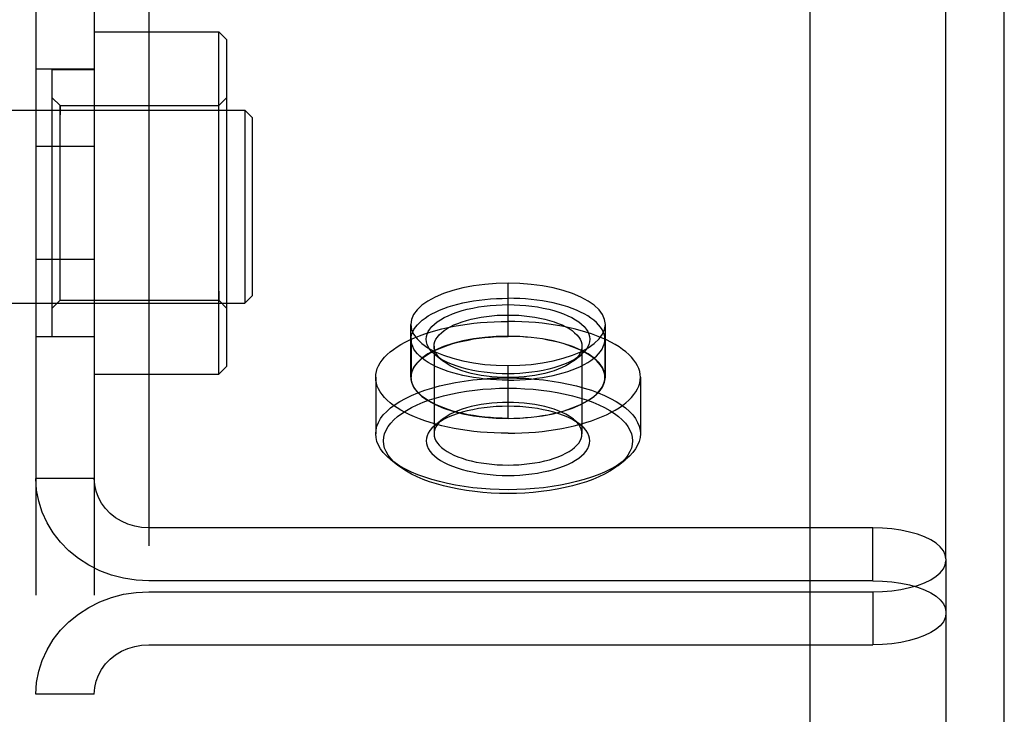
# Model space of a CAD drawing. Header units: inches. Extents: x 0 to 227, y 0 to 147.
# Tile 191 of 247: x 104.395 to 105.66, y 86.828 to 87.72. Entities that reach past the tile are written whole.
import ezdxf

# ---------------------------------------------------------------- set-up
doc = ezdxf.new("R2010")
doc.units = ezdxf.units.IN
doc.header["$LTSCALE"] = 12.466667
doc.header["$MEASUREMENT"] = 0
doc.linetypes.add('HIDDEN', pattern=[0.2, 0.1, -0.1])
doc.layers.get('0').update_dxf_attribs({"linetype": 'CONTINUOUS'})
doc.layers.add('02___PRT_ALL_AXES', color=7, linetype='CONTINUOUS')
doc.layers.add('DEFAULT_2', color=8, linetype='HIDDEN')

msp = doc.modelspace()

# ---------------------------------------------------------------- linework, layer by layer
at = {"color": 3, "linetype": 'Continuous'}
for p, q in [((105.4103, 93.5885), (105.4103, 83.1097)), ((105.6603, 46.5577), (105.6603, 92.7411))]:
    msp.add_line(p, q, dxfattribs=at)
at = {"layer": '02___PRT_ALL_AXES', "color": 8, "linetype": 'HIDDEN'}
for p, q in [((104.4913, 87.657), (104.4163, 87.657)), ((104.4163, 87.657), (104.4163, 87.313)), ((104.4913, 87.657), (104.4913, 87.313)), ((104.4913, 87.5577), (104.4163, 87.5577)), ((104.4913, 87.4123), (104.4163, 87.4123)), ((105.0228, 87.3139), (105.0228, 87.3819)), ((104.8978, 87.2611), (104.8978, 87.329)), ((105.1478, 87.2611), (105.1478, 87.329)), ((104.4913, 87.313), (104.4163, 87.313)), ((105.0228, 87.2082), (105.0228, 87.2762))]:
    msp.add_line(p, q, dxfattribs=at)
for points in [[(105.0228, 87.3819), (105.0076, 87.3815), (104.9929, 87.3803), (104.9785, 87.3784), (104.9647, 87.3758), (104.9518, 87.3725), (104.9399, 87.3686), (104.9292, 87.3641), (104.9199, 87.359), (104.9121, 87.3536), (104.9059, 87.3478), (104.9014, 87.3417), (104.8987, 87.3354), (104.8978, 87.329)], [(105.1478, 87.329), (105.1469, 87.3354), (105.1441, 87.3417), (105.1397, 87.3478), (105.1335, 87.3536), (105.1257, 87.359), (105.1163, 87.3641), (105.1057, 87.3686), (105.0938, 87.3725), (105.0809, 87.3758), (105.0671, 87.3784), (105.0527, 87.3803), (105.038, 87.3815), (105.0228, 87.3819)], [(104.8978, 87.329), (104.8987, 87.3227), (104.9014, 87.3164), (104.9059, 87.3103), (104.9121, 87.3045), (104.9199, 87.299), (104.9292, 87.294), (104.9399, 87.2895), (104.9518, 87.2856), (104.9647, 87.2823), (104.9785, 87.2796), (104.9929, 87.2777), (105.0076, 87.2766), (105.0228, 87.2762)], [(105.0228, 87.2762), (105.038, 87.2766), (105.0527, 87.2777), (105.0671, 87.2796), (105.0809, 87.2823), (105.0938, 87.2856), (105.1057, 87.2895), (105.1163, 87.294), (105.1257, 87.299), (105.1335, 87.3045), (105.1397, 87.3103), (105.1441, 87.3164), (105.1469, 87.3227), (105.1478, 87.329)], [(105.0228, 87.3139), (105.0076, 87.3135), (104.9929, 87.3124), (104.9785, 87.3105), (104.9647, 87.3078), (104.9518, 87.3045), (104.9399, 87.3006), (104.9292, 87.2961), (104.9199, 87.2911), (104.9121, 87.2856), (104.9059, 87.2798), (104.9014, 87.2737), (104.8987, 87.2674), (104.8978, 87.2611)], [(105.1478, 87.2611), (105.1469, 87.2674), (105.1441, 87.2737), (105.1397, 87.2798), (105.1335, 87.2856), (105.1257, 87.2911), (105.1163, 87.2961), (105.1057, 87.3006), (105.0938, 87.3045), (105.0809, 87.3078), (105.0671, 87.3105), (105.0527, 87.3124), (105.038, 87.3135), (105.0228, 87.3139)], [(104.8978, 87.2611), (104.8987, 87.2547), (104.9014, 87.2484), (104.9059, 87.2423), (104.9121, 87.2365), (104.9199, 87.2311), (104.9292, 87.226), (104.9399, 87.2215), (104.9518, 87.2176), (104.9647, 87.2143), (104.9785, 87.2117), (104.9929, 87.2098), (105.0076, 87.2086), (105.0228, 87.2082)], [(105.0228, 87.2082), (105.038, 87.2086), (105.0527, 87.2098), (105.0671, 87.2117), (105.0809, 87.2143), (105.0938, 87.2176), (105.1057, 87.2215), (105.1163, 87.226), (105.1257, 87.2311), (105.1335, 87.2365), (105.1397, 87.2423), (105.1441, 87.2484), (105.1469, 87.2547), (105.1478, 87.2611)]]:
    msp.add_lwpolyline(points, dxfattribs=at)
at = {"layer": 'DEFAULT_2', "color": 8, "linetype": 'HIDDEN'}
for p, q in [((105.5853, 87.0281), (105.5853, 88.3196)), ((104.5613, 88.2912), (104.5613, 85.6942)), ((104.4163, 88.2278), (104.4163, 85.7576)), ((104.4913, 88.2278), (104.4913, 85.7576)), ((104.4913, 87.705), (104.6513, 87.705)), ((104.6513, 87.265), (104.6513, 87.705)), ((104.6613, 87.695), (104.6513, 87.705)), ((104.6613, 87.695), (104.6613, 87.275)), ((104.4373, 87.6565), (104.4913, 87.6565)), ((104.4373, 87.3135), (104.4373, 87.6565)), ((104.4473, 87.61), (104.4373, 87.62)), ((104.6513, 87.61), (104.6613, 87.62)), ((104.2319, 87.6043), (104.6847, 87.6043)), ((104.4473, 87.61), (104.6513, 87.61)), ((104.4473, 87.36), (104.4473, 87.61)), ((104.4473, 87.61), (104.4473, 87.5983)), ((104.6513, 87.5983), (104.6513, 87.61)), ((104.6847, 87.6043), (104.6847, 87.3563)), ((104.6947, 87.5943), (104.6847, 87.6043)), ((104.6947, 87.3663), (104.6947, 87.5943)), ((104.4473, 87.36), (104.4373, 87.35)), ((104.4473, 87.36), (104.4473, 87.3717)), ((104.4473, 87.36), (104.6513, 87.36)), ((104.6513, 87.3717), (104.6513, 87.36)), ((104.6513, 87.36), (104.6613, 87.35)), ((104.6947, 87.3663), (104.6847, 87.3563)), ((104.2319, 87.3563), (104.6847, 87.3563)), ((104.4373, 87.3135), (104.4913, 87.3135)), ((104.8983, 87.31), (104.8983, 87.2611)), ((105.1473, 87.31), (105.1473, 87.2611)), ((104.9278, 87.3009), (104.9278, 87.1886)), ((105.1178, 87.3009), (105.1178, 87.1886)), ((104.9388, 87.2822), (104.9299, 87.2893)), ((105.1068, 87.2822), (105.1157, 87.2893)), ((104.6613, 87.275), (104.6513, 87.265)), ((104.4913, 87.265), (104.6513, 87.265)), ((104.8528, 87.2611), (104.8528, 87.1886)), ((105.1928, 87.2611), (105.1928, 87.1886)), ((104.9388, 87.2073), (104.9299, 87.2002)), ((105.1068, 87.2073), (105.1157, 87.2002)), ((104.8813, 87.148), (104.8724, 87.1551)), ((105.1643, 87.148), (105.1732, 87.1551)), ((104.4913, 87.1311), (104.4163, 87.1311)), ((105.4915, 87.0677), (104.5613, 87.0677)), ((105.4915, 86.9997), (105.4915, 87.0677)), ((105.5853, 87.0281), (105.5853, 85.7338)), ((105.4915, 86.9997), (104.5613, 86.9997)), ((104.5613, 86.9857), (105.4915, 86.9857)), ((105.4915, 86.9857), (105.4915, 86.9177)), ((104.5613, 86.9177), (105.4915, 86.9177)), ((104.4913, 86.8542), (104.4163, 86.8542))]:
    msp.add_line(p, q, dxfattribs=at)
for points in [[(104.8983, 87.31), (104.8985, 87.3132), (104.8992, 87.3163), (104.9003, 87.3195), (104.9019, 87.3226), (104.9039, 87.3257), (104.9064, 87.3287), (104.9093, 87.3316), (104.9126, 87.3345), (104.9162, 87.3372), (104.9203, 87.3399), (104.9248, 87.3425), (104.9296, 87.3449), (104.9348, 87.3472), (104.9402, 87.3494), (104.946, 87.3514), (104.9521, 87.3533), (104.9584, 87.355), (104.9649, 87.3566), (104.9717, 87.358), (104.9786, 87.3592), (104.9858, 87.3602), (104.993, 87.3611), (105.0003, 87.3618), (105.0078, 87.3622), (105.0153, 87.3625), (105.0228, 87.3626)], [(105.1473, 87.31), (105.1471, 87.3132), (105.1464, 87.3163), (105.1452, 87.3195), (105.1437, 87.3226), (105.1417, 87.3257), (105.1392, 87.3287), (105.1363, 87.3316), (105.133, 87.3345), (105.1293, 87.3372), (105.1253, 87.3399), (105.1208, 87.3425), (105.116, 87.3449), (105.1108, 87.3472), (105.1053, 87.3494), (105.0996, 87.3514), (105.0935, 87.3533), (105.0872, 87.355), (105.0806, 87.3566), (105.0739, 87.358), (105.0669, 87.3592), (105.0598, 87.3602), (105.0526, 87.3611), (105.0452, 87.3618), (105.0378, 87.3622), (105.0303, 87.3625), (105.0228, 87.3626)], [(104.9299, 87.2893), (104.9282, 87.2907), (104.9251, 87.2938), (104.9225, 87.2969), (104.9204, 87.3001), (104.919, 87.3034), (104.9181, 87.3067), (104.9178, 87.31), (104.9181, 87.3133), (104.919, 87.3166), (104.9204, 87.3199), (104.9225, 87.3231), (104.9251, 87.3263), (104.9282, 87.3293), (104.9319, 87.3322), (104.9361, 87.3351), (104.9408, 87.3377), (104.9459, 87.3402), (104.9515, 87.3426), (104.9574, 87.3447), (104.9638, 87.3467), (104.9705, 87.3485), (104.9775, 87.35), (104.9848, 87.3514), (104.9922, 87.3525), (104.9998, 87.3533), (105.0075, 87.3539), (105.0151, 87.3543), (105.0228, 87.3544)], [(105.0228, 87.3544), (105.0305, 87.3543), (105.0381, 87.3539), (105.0458, 87.3533), (105.0533, 87.3525), (105.0608, 87.3514), (105.0681, 87.35), (105.0751, 87.3485), (105.0818, 87.3467), (105.0881, 87.3447), (105.0941, 87.3426), (105.0997, 87.3402), (105.1048, 87.3377), (105.1095, 87.3351), (105.1137, 87.3322), (105.1173, 87.3293), (105.1205, 87.3263), (105.1231, 87.3231), (105.1251, 87.3199), (105.1266, 87.3166), (105.1275, 87.3133), (105.1278, 87.31), (105.1275, 87.3067), (105.1266, 87.3034), (105.1251, 87.3001), (105.1231, 87.2969), (105.1205, 87.2938), (105.1173, 87.2907), (105.1157, 87.2893)], [(104.9278, 87.3009), (104.9281, 87.3039), (104.9289, 87.3069), (104.9302, 87.3099), (104.932, 87.3128), (104.9344, 87.3156), (104.9372, 87.3184), (104.9406, 87.3211), (104.9444, 87.3236), (104.9486, 87.326), (104.9532, 87.3283), (104.9583, 87.3304), (104.9637, 87.3324), (104.9694, 87.3342), (104.9755, 87.3358), (104.9818, 87.3372), (104.9884, 87.3384), (104.9951, 87.3394), (105.002, 87.3401), (105.0089, 87.3407), (105.0159, 87.341), (105.0228, 87.3411)], [(105.0228, 87.3411), (105.0297, 87.341), (105.0366, 87.3407), (105.0436, 87.3401), (105.0504, 87.3394), (105.0572, 87.3384), (105.0637, 87.3372), (105.0701, 87.3358), (105.0762, 87.3342), (105.0819, 87.3324), (105.0873, 87.3304), (105.0923, 87.3283), (105.097, 87.326), (105.1012, 87.3236), (105.105, 87.3211), (105.1083, 87.3184), (105.1112, 87.3156), (105.1136, 87.3128), (105.1154, 87.3099), (105.1167, 87.3069), (105.1175, 87.304), (105.1178, 87.3009)], [(104.8528, 87.2611), (104.853, 87.2648), (104.8537, 87.2686), (104.8549, 87.2723), (104.8565, 87.276), (104.8586, 87.2797), (104.8611, 87.2833), (104.8641, 87.2868), (104.8675, 87.2903), (104.8713, 87.2937), (104.8756, 87.297), (104.8802, 87.3002), (104.8853, 87.3033), (104.8907, 87.3063), (104.8965, 87.3091), (104.9026, 87.3119), (104.909, 87.3145), (104.9158, 87.3169), (104.9229, 87.3192), (104.9302, 87.3213), (104.9378, 87.3233), (104.9456, 87.3251), (104.9536, 87.3267), (104.9619, 87.3281), (104.9703, 87.3294), (104.9788, 87.3305), (104.9874, 87.3313), (104.9962, 87.332), (105.005, 87.3325), (105.0139, 87.3328), (105.0228, 87.3329)], [(105.1928, 87.2611), (105.1926, 87.2648), (105.1919, 87.2686), (105.1907, 87.2723), (105.1891, 87.276), (105.187, 87.2797), (105.1845, 87.2833), (105.1815, 87.2868), (105.1781, 87.2903), (105.1743, 87.2937), (105.17, 87.297), (105.1654, 87.3002), (105.1603, 87.3033), (105.1549, 87.3063), (105.1491, 87.3091), (105.143, 87.3119), (105.1365, 87.3145), (105.1298, 87.3169), (105.1227, 87.3192), (105.1154, 87.3213), (105.1078, 87.3233), (105.1, 87.3251), (105.0919, 87.3267), (105.0837, 87.3281), (105.0753, 87.3294), (105.0668, 87.3305), (105.0581, 87.3313), (105.0494, 87.332), (105.0406, 87.3325), (105.0317, 87.3328), (105.0228, 87.3329)], [(104.8983, 87.2611), (104.8985, 87.2642), (104.8992, 87.2674), (104.9003, 87.2706), (104.9019, 87.2737), (104.9039, 87.2767), (104.9064, 87.2797), (104.9093, 87.2827), (104.9126, 87.2855), (104.9162, 87.2883), (104.9203, 87.291), (104.9248, 87.2935), (104.9296, 87.296), (104.9348, 87.2983), (104.9402, 87.3004), (104.946, 87.3025), (104.9521, 87.3044), (104.9584, 87.3061), (104.9649, 87.3077), (104.9717, 87.309), (104.9786, 87.3103), (104.9858, 87.3113), (104.993, 87.3122), (105.0003, 87.3128), (105.0078, 87.3133), (105.0153, 87.3136), (105.0228, 87.3137)], [(105.0228, 87.2574), (105.0153, 87.2575), (105.0078, 87.2578), (105.0003, 87.2583), (104.993, 87.2589), (104.9858, 87.2598), (104.9786, 87.2608), (104.9717, 87.262), (104.9649, 87.2634), (104.9584, 87.265), (104.9521, 87.2667), (104.946, 87.2686), (104.9402, 87.2706), (104.9348, 87.2728), (104.9296, 87.2751), (104.9248, 87.2776), (104.9203, 87.2801), (104.9162, 87.2828), (104.9126, 87.2856), (104.9093, 87.2884), (104.9064, 87.2913), (104.9039, 87.2944), (104.9019, 87.2974), (104.9003, 87.3005), (104.8992, 87.3037), (104.8985, 87.3068), (104.8983, 87.31)], [(105.1473, 87.2611), (105.1471, 87.2642), (105.1464, 87.2674), (105.1452, 87.2706), (105.1437, 87.2737), (105.1417, 87.2767), (105.1392, 87.2797), (105.1363, 87.2827), (105.133, 87.2855), (105.1293, 87.2883), (105.1253, 87.291), (105.1208, 87.2935), (105.116, 87.296), (105.1108, 87.2983), (105.1053, 87.3004), (105.0996, 87.3025), (105.0935, 87.3044), (105.0872, 87.3061), (105.0806, 87.3077), (105.0739, 87.309), (105.0669, 87.3103), (105.0598, 87.3113), (105.0526, 87.3122), (105.0452, 87.3128), (105.0378, 87.3133), (105.0303, 87.3136), (105.0228, 87.3137)], [(105.0228, 87.2574), (105.0303, 87.2575), (105.0378, 87.2578), (105.0452, 87.2583), (105.0526, 87.2589), (105.0598, 87.2598), (105.0669, 87.2608), (105.0739, 87.262), (105.0806, 87.2634), (105.0872, 87.265), (105.0935, 87.2667), (105.0996, 87.2686), (105.1053, 87.2706), (105.1108, 87.2728), (105.116, 87.2751), (105.1208, 87.2776), (105.1253, 87.2801), (105.1293, 87.2828), (105.133, 87.2856), (105.1363, 87.2884), (105.1392, 87.2913), (105.1417, 87.2944), (105.1437, 87.2974), (105.1452, 87.3005), (105.1464, 87.3037), (105.1471, 87.3068), (105.1473, 87.31)], [(104.9388, 87.2822), (104.9372, 87.2835), (104.9344, 87.2862), (104.932, 87.2891), (104.9302, 87.292), (104.9289, 87.2949), (104.9281, 87.2979), (104.9278, 87.3009)], [(105.1178, 87.3009), (105.1175, 87.2979), (105.1167, 87.295), (105.1154, 87.292), (105.1136, 87.2891), (105.1112, 87.2862), (105.1083, 87.2835), (105.1068, 87.2822)], [(105.0228, 87.2656), (105.0151, 87.2657), (105.0075, 87.2661), (104.9998, 87.2667), (104.9922, 87.2676), (104.9848, 87.2686), (104.9775, 87.27), (104.9705, 87.2715), (104.9638, 87.2733), (104.9575, 87.2753), (104.9515, 87.2774), (104.9459, 87.2798), (104.9408, 87.2823), (104.9361, 87.285), (104.9319, 87.2878), (104.9299, 87.2893)], [(105.1157, 87.2893), (105.1137, 87.2878), (105.1095, 87.285), (105.1048, 87.2823), (105.0997, 87.2798), (105.0941, 87.2774), (105.0881, 87.2753), (105.0818, 87.2733), (105.0751, 87.2715), (105.0681, 87.27), (105.0608, 87.2686), (105.0534, 87.2676), (105.0458, 87.2667), (105.0381, 87.2661), (105.0305, 87.2657), (105.0228, 87.2656)], [(105.0228, 87.2608), (105.0159, 87.2609), (105.0089, 87.2612), (105.002, 87.2618), (104.9951, 87.2625), (104.9884, 87.2635), (104.9818, 87.2647), (104.9755, 87.2661), (104.9694, 87.2677), (104.9637, 87.2695), (104.9583, 87.2715), (104.9532, 87.2736), (104.9486, 87.2759), (104.9444, 87.2783), (104.9406, 87.2808), (104.9388, 87.2822)], [(105.1068, 87.2822), (105.105, 87.2808), (105.1012, 87.2783), (105.097, 87.2759), (105.0923, 87.2736), (105.0873, 87.2715), (105.0819, 87.2695), (105.0762, 87.2677), (105.0701, 87.2661), (105.0638, 87.2647), (105.0572, 87.2635), (105.0504, 87.2625), (105.0436, 87.2618), (105.0366, 87.2612), (105.0297, 87.2609), (105.0228, 87.2608)], [(105.0228, 87.1892), (105.0139, 87.1893), (105.005, 87.1896), (104.9962, 87.1901), (104.9874, 87.1908), (104.9788, 87.1917), (104.9703, 87.1927), (104.9619, 87.194), (104.9536, 87.1954), (104.9456, 87.1971), (104.9378, 87.1988), (104.9302, 87.2008), (104.9229, 87.2029), (104.9158, 87.2052), (104.909, 87.2077), (104.9026, 87.2103), (104.8965, 87.213), (104.8907, 87.2159), (104.8853, 87.2188), (104.8802, 87.2219), (104.8756, 87.2251), (104.8713, 87.2284), (104.8675, 87.2318), (104.8641, 87.2353), (104.8611, 87.2389), (104.8586, 87.2425), (104.8565, 87.2461), (104.8549, 87.2498), (104.8537, 87.2536), (104.853, 87.2573), (104.8528, 87.2611)], [(104.8528, 87.1886), (104.8532, 87.1935), (104.8544, 87.1984), (104.8564, 87.2032), (104.8591, 87.208), (104.8626, 87.2127), (104.8669, 87.2172), (104.8719, 87.2217), (104.8776, 87.226), (104.884, 87.2301), (104.8911, 87.234), (104.8987, 87.2377), (104.907, 87.2412), (104.9158, 87.2444), (104.925, 87.2473), (104.9348, 87.25), (104.945, 87.2524), (104.9555, 87.2545), (104.9663, 87.2563), (104.9774, 87.2578), (104.9886, 87.2589), (105, 87.2598), (105.0114, 87.2602), (105.0228, 87.2604)], [(105.0228, 87.2084), (105.0153, 87.2085), (105.0078, 87.2088), (105.0003, 87.2093), (104.993, 87.21), (104.9858, 87.2108), (104.9786, 87.2119), (104.9717, 87.2131), (104.9649, 87.2145), (104.9584, 87.216), (104.9521, 87.2178), (104.946, 87.2196), (104.9402, 87.2217), (104.9348, 87.2239), (104.9296, 87.2262), (104.9248, 87.2286), (104.9203, 87.2312), (104.9162, 87.2338), (104.9126, 87.2366), (104.9093, 87.2395), (104.9064, 87.2424), (104.9039, 87.2454), (104.9019, 87.2485), (104.9003, 87.2516), (104.8992, 87.2547), (104.8985, 87.2579), (104.8983, 87.2611)], [(105.0228, 87.2084), (105.0303, 87.2085), (105.0378, 87.2088), (105.0452, 87.2093), (105.0526, 87.21), (105.0598, 87.2108), (105.0669, 87.2119), (105.0739, 87.2131), (105.0806, 87.2145), (105.0872, 87.216), (105.0935, 87.2178), (105.0996, 87.2196), (105.1053, 87.2217), (105.1108, 87.2239), (105.116, 87.2262), (105.1208, 87.2286), (105.1253, 87.2312), (105.1293, 87.2338), (105.133, 87.2366), (105.1363, 87.2395), (105.1392, 87.2424), (105.1417, 87.2454), (105.1437, 87.2485), (105.1452, 87.2516), (105.1464, 87.2547), (105.1471, 87.2579), (105.1473, 87.2611)], [(105.0228, 87.1892), (105.0317, 87.1893), (105.0406, 87.1896), (105.0494, 87.1901), (105.0581, 87.1908), (105.0668, 87.1917), (105.0753, 87.1927), (105.0837, 87.194), (105.0919, 87.1954), (105.1, 87.1971), (105.1078, 87.1988), (105.1154, 87.2008), (105.1227, 87.2029), (105.1298, 87.2052), (105.1365, 87.2077), (105.143, 87.2103), (105.1491, 87.213), (105.1549, 87.2159), (105.1603, 87.2188), (105.1654, 87.2219), (105.17, 87.2251), (105.1743, 87.2284), (105.1781, 87.2318), (105.1815, 87.2353), (105.1845, 87.2389), (105.187, 87.2425), (105.1891, 87.2461), (105.1907, 87.2498), (105.1919, 87.2536), (105.1926, 87.2573), (105.1928, 87.2611)], [(105.0228, 87.2604), (105.0342, 87.2602), (105.0456, 87.2598), (105.0569, 87.2589), (105.0682, 87.2578), (105.0793, 87.2563), (105.0901, 87.2545), (105.1006, 87.2524), (105.1108, 87.25), (105.1205, 87.2473), (105.1298, 87.2444), (105.1386, 87.2412), (105.1468, 87.2377), (105.1545, 87.234), (105.1615, 87.2301), (105.1679, 87.226), (105.1736, 87.2217), (105.1787, 87.2172), (105.1829, 87.2127), (105.1865, 87.208), (105.1892, 87.2032), (105.1912, 87.1984), (105.1924, 87.1935), (105.1928, 87.1886)], [(104.8812, 87.148), (104.8761, 87.1525), (104.8721, 87.1568), (104.8688, 87.1612), (104.8662, 87.1657), (104.8643, 87.1703), (104.8632, 87.1749), (104.8628, 87.1795), (104.8632, 87.1841), (104.8643, 87.1887), (104.8662, 87.1933), (104.8687, 87.1978), (104.8721, 87.2022), (104.8761, 87.2065), (104.8808, 87.2107), (104.8862, 87.2147), (104.8922, 87.2186), (104.8988, 87.2223), (104.906, 87.2257), (104.9138, 87.229), (104.9221, 87.232), (104.9308, 87.2348), (104.94, 87.2374), (104.9495, 87.2396), (104.9594, 87.2416), (104.9696, 87.2433), (104.9801, 87.2447), (104.9906, 87.2457), (105.0013, 87.2465), (105.012, 87.247), (105.0228, 87.2471)], [(105.0228, 87.2471), (105.0335, 87.247), (105.0442, 87.2465), (105.0549, 87.2457), (105.0655, 87.2447), (105.0759, 87.2433), (105.0861, 87.2416), (105.096, 87.2396), (105.1056, 87.2374), (105.1148, 87.2348), (105.1235, 87.232), (105.1318, 87.229), (105.1395, 87.2257), (105.1467, 87.2223), (105.1534, 87.2186), (105.1594, 87.2147), (105.1648, 87.2107), (105.1695, 87.2065), (105.1735, 87.2022), (105.1768, 87.1978), (105.1794, 87.1933), (105.1813, 87.1887), (105.1824, 87.1841), (105.1828, 87.1795), (105.1824, 87.1749), (105.1813, 87.1703), (105.1794, 87.1657), (105.1768, 87.1612), (105.1735, 87.1568), (105.1695, 87.1525), (105.1643, 87.148)], [(105.0228, 87.2239), (105.0151, 87.2238), (105.0075, 87.2234), (104.9998, 87.2228), (104.9922, 87.222), (104.9848, 87.2209), (104.9775, 87.2195), (104.9705, 87.218), (104.9638, 87.2162), (104.9574, 87.2142), (104.9515, 87.2121), (104.9459, 87.2097), (104.9408, 87.2072), (104.9361, 87.2045), (104.9319, 87.2017), (104.9299, 87.2002)], [(105.0228, 87.2287), (105.0159, 87.2286), (105.0089, 87.2283), (105.002, 87.2277), (104.9951, 87.227), (104.9884, 87.226), (104.9818, 87.2248), (104.9755, 87.2234), (104.9694, 87.2218), (104.9637, 87.22), (104.9583, 87.218), (104.9532, 87.2159), (104.9486, 87.2136), (104.9444, 87.2112), (104.9406, 87.2087), (104.9388, 87.2073)], [(105.1068, 87.2073), (105.105, 87.2087), (105.1012, 87.2112), (105.097, 87.2136), (105.0923, 87.2159), (105.0873, 87.218), (105.0819, 87.22), (105.0762, 87.2218), (105.0701, 87.2234), (105.0637, 87.2248), (105.0572, 87.226), (105.0504, 87.227), (105.0436, 87.2277), (105.0366, 87.2283), (105.0297, 87.2286), (105.0228, 87.2287)], [(105.1157, 87.2002), (105.1137, 87.2017), (105.1095, 87.2045), (105.1048, 87.2072), (105.0997, 87.2097), (105.0941, 87.2121), (105.0881, 87.2142), (105.0818, 87.2162), (105.0751, 87.218), (105.0681, 87.2195), (105.0608, 87.2209), (105.0533, 87.222), (105.0458, 87.2228), (105.0381, 87.2234), (105.0305, 87.2238), (105.0228, 87.2239)], [(104.9299, 87.2002), (104.9282, 87.1988), (104.9251, 87.1957), (104.9225, 87.1926), (104.9204, 87.1894), (104.919, 87.1861), (104.9181, 87.1828), (104.9178, 87.1795), (104.9181, 87.1762), (104.919, 87.1729), (104.9204, 87.1696), (104.9225, 87.1664), (104.9251, 87.1632), (104.9282, 87.1602), (104.9319, 87.1573), (104.9361, 87.1544), (104.9408, 87.1518), (104.9459, 87.1493), (104.9515, 87.1469), (104.9575, 87.1448), (104.9638, 87.1428), (104.9705, 87.141), (104.9775, 87.1395), (104.9848, 87.1381), (104.9922, 87.137), (104.9998, 87.1362), (105.0075, 87.1356), (105.0151, 87.1352), (105.0228, 87.1351)], [(104.9388, 87.2073), (104.9372, 87.206), (104.9344, 87.2033), (104.932, 87.2004), (104.9302, 87.1975), (104.9289, 87.1946), (104.9281, 87.1916), (104.9278, 87.1886)], [(105.0228, 87.1351), (105.0305, 87.1352), (105.0381, 87.1356), (105.0458, 87.1362), (105.0534, 87.137), (105.0608, 87.1381), (105.0681, 87.1395), (105.0751, 87.141), (105.0818, 87.1428), (105.0881, 87.1448), (105.0941, 87.1469), (105.0997, 87.1493), (105.1048, 87.1518), (105.1095, 87.1545), (105.1137, 87.1573), (105.1173, 87.1602), (105.1205, 87.1633), (105.1231, 87.1664), (105.1251, 87.1696), (105.1266, 87.1729), (105.1275, 87.1762), (105.1278, 87.1795), (105.1275, 87.1828), (105.1266, 87.1861), (105.1251, 87.1894), (105.1231, 87.1926), (105.1205, 87.1957), (105.1173, 87.1988), (105.1157, 87.2002)], [(105.1178, 87.1886), (105.1175, 87.1916), (105.1167, 87.1946), (105.1154, 87.1975), (105.1136, 87.2004), (105.1112, 87.2033), (105.1083, 87.206), (105.1068, 87.2073)], [(104.8724, 87.1551), (104.8669, 87.1599), (104.8626, 87.1644), (104.8591, 87.1691), (104.8564, 87.1739), (104.8544, 87.1788), (104.8532, 87.1836), (104.8528, 87.1886)], [(104.9278, 87.1886), (104.9281, 87.1856), (104.9289, 87.1826), (104.9302, 87.1796), (104.932, 87.1767), (104.9344, 87.1739), (104.9372, 87.1711), (104.9406, 87.1684), (104.9444, 87.1659), (104.9486, 87.1635), (104.9532, 87.1612), (104.9583, 87.1591), (104.9637, 87.1571), (104.9694, 87.1553), (104.9755, 87.1537), (104.9818, 87.1523), (104.9884, 87.1511), (104.9951, 87.1502), (105.002, 87.1494), (105.0089, 87.1488), (105.0159, 87.1485), (105.0228, 87.1484)], [(105.0228, 87.1484), (105.0297, 87.1485), (105.0366, 87.1488), (105.0436, 87.1494), (105.0504, 87.1502), (105.0572, 87.1511), (105.0638, 87.1523), (105.0701, 87.1537), (105.0762, 87.1553), (105.0819, 87.1571), (105.0873, 87.1591), (105.0923, 87.1612), (105.097, 87.1635), (105.1012, 87.1659), (105.105, 87.1684), (105.1083, 87.1711), (105.1112, 87.1739), (105.1136, 87.1767), (105.1154, 87.1796), (105.1167, 87.1826), (105.1175, 87.1856), (105.1178, 87.1886)], [(105.1928, 87.1886), (105.1924, 87.1836), (105.1912, 87.1788), (105.1892, 87.1739), (105.1865, 87.1691), (105.1829, 87.1645), (105.1787, 87.1599), (105.1732, 87.1551)], [(105.0228, 87.1167), (105.0114, 87.1169), (105, 87.1174), (104.9886, 87.1182), (104.9774, 87.1193), (104.9663, 87.1208), (104.9555, 87.1226), (104.945, 87.1247), (104.9348, 87.1271), (104.9251, 87.1298), (104.9158, 87.1327), (104.907, 87.136), (104.8987, 87.1394), (104.8911, 87.1431), (104.884, 87.147), (104.8776, 87.1512), (104.8724, 87.1551)], [(105.0228, 87.1119), (105.012, 87.112), (105.0013, 87.1125), (104.9906, 87.1133), (104.9801, 87.1143), (104.9696, 87.1157), (104.9595, 87.1174), (104.9495, 87.1194), (104.94, 87.1216), (104.9308, 87.1242), (104.9221, 87.127), (104.9138, 87.13), (104.906, 87.1333), (104.8988, 87.1367), (104.8922, 87.1404), (104.8862, 87.1443), (104.8812, 87.148)], [(105.1732, 87.1551), (105.1679, 87.1512), (105.1615, 87.147), (105.1545, 87.1431), (105.1468, 87.1394), (105.1386, 87.136), (105.1298, 87.1327), (105.1205, 87.1298), (105.1108, 87.1271), (105.1006, 87.1247), (105.0901, 87.1226), (105.0793, 87.1208), (105.0682, 87.1193), (105.0569, 87.1182), (105.0456, 87.1174), (105.0342, 87.1169), (105.0228, 87.1167)], [(105.1643, 87.148), (105.1594, 87.1443), (105.1534, 87.1404), (105.1467, 87.1367), (105.1395, 87.1333), (105.1318, 87.13), (105.1235, 87.127), (105.1148, 87.1242), (105.1056, 87.1216), (105.096, 87.1194), (105.0861, 87.1174), (105.0759, 87.1157), (105.0655, 87.1143), (105.0549, 87.1133), (105.0442, 87.1125), (105.0335, 87.112), (105.0228, 87.1119)], [(104.5613, 86.9997), (104.545, 87.0006), (104.529, 87.003), (104.5134, 87.0071), (104.4984, 87.0127), (104.4841, 87.0199), (104.4709, 87.0284), (104.4588, 87.0382), (104.4479, 87.0492), (104.4385, 87.0612), (104.4306, 87.0741), (104.4244, 87.0877), (104.4199, 87.1019), (104.4172, 87.1163), (104.4163, 87.1311)], [(104.5613, 87.0677), (104.5521, 87.0682), (104.5432, 87.0698), (104.5345, 87.0725), (104.5263, 87.0762), (104.5187, 87.0808), (104.5118, 87.0863), (104.5058, 87.0925), (104.5007, 87.0994), (104.4966, 87.1068), (104.4937, 87.1147), (104.4919, 87.1228), (104.4913, 87.1311)], [(105.5853, 87.0281), (105.5845, 87.0333), (105.5821, 87.0383), (105.5781, 87.0432), (105.5727, 87.0479), (105.5659, 87.0522), (105.5578, 87.0561), (105.5486, 87.0595), (105.5384, 87.0624), (105.5274, 87.0647), (105.5158, 87.0663), (105.5039, 87.0673), (105.4915, 87.0677)], [(105.4915, 86.9857), (105.5039, 86.986), (105.5158, 86.987), (105.5274, 86.9887), (105.5384, 86.991), (105.5486, 86.9939), (105.5578, 86.9973), (105.5659, 87.0012), (105.5727, 87.0055), (105.5781, 87.0101), (105.5821, 87.015), (105.5845, 87.0201), (105.5853, 87.0253)], [(105.4915, 86.9997), (105.5039, 86.9994), (105.5158, 86.9984), (105.5274, 86.9967), (105.5384, 86.9944), (105.5486, 86.9915), (105.5578, 86.9881), (105.5659, 86.9842), (105.5727, 86.9799), (105.5781, 86.9752), (105.5821, 86.9703), (105.5845, 86.9653), (105.5853, 86.9601)], [(104.4163, 86.8542), (104.4172, 86.8691), (104.4199, 86.8835), (104.4244, 86.8976), (104.4306, 86.9113), (104.4385, 86.9242), (104.4479, 86.9362), (104.4588, 86.9472), (104.4709, 86.957), (104.4841, 86.9655), (104.4984, 86.9726), (104.5134, 86.9783), (104.529, 86.9824), (104.545, 86.9848), (104.5613, 86.9857)], [(105.5853, 86.9573), (105.5845, 86.9521), (105.5821, 86.9471), (105.5781, 86.9421), (105.5727, 86.9375), (105.5659, 86.9332), (105.5578, 86.9293), (105.5486, 86.9259), (105.5384, 86.923), (105.5274, 86.9207), (105.5158, 86.919), (105.5039, 86.918), (105.4915, 86.9177)], [(104.4913, 86.8542), (104.4919, 86.8626), (104.4937, 86.8707), (104.4966, 86.8785), (104.5007, 86.886), (104.5058, 86.8929), (104.5118, 86.8991), (104.5187, 86.9046), (104.5263, 86.9092), (104.5345, 86.9129), (104.5432, 86.9155), (104.5521, 86.9171), (104.5613, 86.9177)]]:
    msp.add_lwpolyline(points, dxfattribs=at)

doc.saveas('drawing.dxf')
